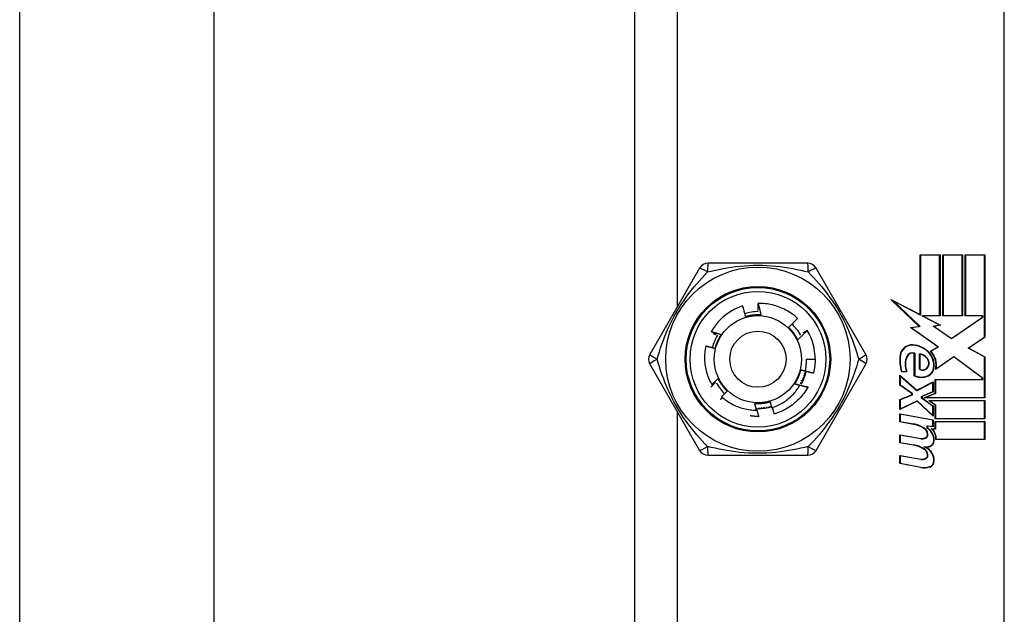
# Model space of a CAD drawing. Header units: inches. Extents: x 0 to 101, y -11 to 66.
# Tile 22 of 118: x 5.56 to 8.02, y 30.75 to 32.23. Entities that reach past the tile are written whole.
import ezdxf

# ---------------------------------------------------------------- set-up
doc = ezdxf.new("R2010")
doc.units = ezdxf.units.IN
doc.header["$LTSCALE"] = 6.067211
doc.header["$MEASUREMENT"] = 0
doc.layers.add('Visible Edges(ANSI)', color=7, linetype='Continuous', lineweight=25)
doc.layers.add('Visible Tangent Edges(ANSI)', color=7, linetype='Continuous', lineweight=25)

msp = doc.modelspace()

# ---------------------------------------------------------------- linework, layer by layer
at = {"layer": 'Visible Edges(ANSI)'}
for p, q in [((5.5584, 28.3336), (5.5584, 41.3105)), ((6.0433, 41.3105), (6.0433, 28.3336)), ((7.0956, 29.6419), (7.0956, 33.1253)), ((8.0194, 30.4647), (8.0194, 32.3024)), ((7.8092, 31.4951), (7.8092, 31.6444)), ((7.8092, 31.6444), (7.8587, 31.6444)), ((7.8577, 31.6435), (7.8102, 31.6435)), ((7.8102, 31.6435), (7.8102, 31.4935)), ((7.8577, 31.4933), (7.8577, 31.6435)), ((7.8587, 31.6444), (7.8587, 31.4924)), ((7.8656, 31.6444), (7.915, 31.6444)), ((7.8656, 31.4924), (7.8656, 31.6444)), ((7.9141, 31.6435), (7.8665, 31.6435)), ((7.8665, 31.6435), (7.8665, 31.4933)), ((7.9141, 31.4933), (7.9141, 31.6435)), ((7.915, 31.6444), (7.915, 31.4924)), ((7.9215, 31.4924), (7.9215, 31.6444)), ((7.9215, 31.6444), (7.9709, 31.6444)), ((7.97, 31.6435), (7.9224, 31.6435)), ((7.9224, 31.6435), (7.9224, 31.4933)), ((7.97, 31.4389), (7.97, 31.6435)), ((7.9709, 31.6444), (7.9709, 31.4384)), ((7.2579, 31.6115), (7.1333, 31.3957)), ((7.5281, 31.6236), (7.2789, 31.6236)), ((7.6737, 31.3957), (7.5491, 31.6115)), ((7.8069, 31.4658), (7.7358, 31.5333)), ((7.7358, 31.5333), (7.8092, 31.4951)), ((7.8102, 31.4935), (7.7412, 31.5294)), ((7.7412, 31.5294), (7.809, 31.4651)), ((7.8152, 31.4909), (7.8152, 31.4933)), ((7.8152, 31.4933), (7.8577, 31.4933)), ((7.8568, 31.4693), (7.8152, 31.4909)), ((7.8587, 31.4924), (7.8162, 31.4924)), ((7.8162, 31.4924), (7.8162, 31.4915)), ((7.8162, 31.4915), (7.8596, 31.4689)), ((7.915, 31.4924), (7.8656, 31.4924)), ((7.8665, 31.4933), (7.9141, 31.4933)), ((7.8873, 31.4356), (7.964, 31.4883)), ((7.9649, 31.4878), (7.8873, 31.4345)), ((7.964, 31.4924), (7.9215, 31.4924)), ((7.9224, 31.4933), (7.9649, 31.4933)), ((7.964, 31.4883), (7.964, 31.4924)), ((7.9649, 31.4933), (7.9649, 31.4878)), ((7.4895, 31.4704), (7.489, 31.4695)), ((7.489, 31.4695), (7.4896, 31.4702)), ((7.494, 31.466), (7.4933, 31.465)), ((7.4933, 31.465), (7.4942, 31.4658)), ((7.4982, 31.4613), (7.4975, 31.4602)), ((7.4975, 31.4602), (7.4984, 31.4611)), ((7.5022, 31.4565), (7.5013, 31.4552)), ((7.5013, 31.4552), (7.5025, 31.4562)), ((7.527, 31.4559), (7.527, 31.4558)), ((7.7851, 31.4627), (7.8069, 31.4658)), ((7.8529, 31.4143), (7.7851, 31.4627)), ((7.809, 31.4651), (7.7875, 31.4621)), ((7.7875, 31.4621), (7.8546, 31.4143)), ((7.8418, 31.4663), (7.8568, 31.4693)), ((7.8873, 31.4345), (7.8418, 31.4663)), ((7.8596, 31.4689), (7.8441, 31.4658)), ((7.8441, 31.4658), (7.8873, 31.4356)), ((7.506, 31.4514), (7.5049, 31.4501)), ((7.5049, 31.4501), (7.5063, 31.451)), ((7.5095, 31.4461), (7.5082, 31.4447)), ((7.5082, 31.4447), (7.5098, 31.4457)), ((7.9289, 31.4112), (7.97, 31.4389)), ((7.9709, 31.4384), (7.9307, 31.4112)), ((7.8351, 31.4037), (7.8529, 31.4143)), ((7.8546, 31.4143), (7.8366, 31.4035)), ((7.97, 31.3893), (7.9289, 31.4112)), ((7.9307, 31.4112), (7.9709, 31.3899)), ((7.5248, 31.3836), (7.5466, 31.3836)), ((7.7945, 31.3418), (7.7945, 31.3982)), ((7.7954, 31.3989), (7.7954, 31.3424)), ((7.8074, 31.3584), (7.8074, 31.3969)), ((7.8083, 31.3959), (7.8083, 31.3589)), ((7.8935, 31.3894), (7.8476, 31.3575)), ((7.8489, 31.3596), (7.8936, 31.3905)), ((7.964, 31.3368), (7.8935, 31.3894)), ((7.8936, 31.3905), (7.9649, 31.3372)), ((7.97, 31.2878), (7.97, 31.3893)), ((7.9709, 31.3899), (7.9709, 31.2869)), ((7.1333, 31.3714), (7.2579, 31.1556)), ((7.5235, 31.3536), (7.521, 31.3535)), ((7.5491, 31.1556), (7.6737, 31.3714)), ((7.5149, 31.3357), (7.5172, 31.3348)), ((7.5174, 31.3354), (7.5149, 31.3357)), ((7.5172, 31.3415), (7.5195, 31.3408)), ((7.5198, 31.3414), (7.5172, 31.3415)), ((7.5193, 31.3475), (7.5216, 31.3468)), ((7.5218, 31.3474), (7.5193, 31.3475)), ((7.521, 31.3535), (7.5234, 31.353)), ((7.758, 31.3187), (7.758, 31.3437)), ((7.758, 31.3437), (7.8009, 31.3058)), ((7.8008, 31.3047), (7.7589, 31.3416)), ((7.7589, 31.3416), (7.7589, 31.3192)), ((7.776, 31.352), (7.7621, 31.352)), ((7.7628, 31.3529), (7.7746, 31.3529)), ((7.8464, 31.2984), (7.8464, 31.3331)), ((7.8464, 31.3331), (7.964, 31.3331)), ((7.9649, 31.3321), (7.8473, 31.3321)), ((7.8473, 31.3321), (7.8473, 31.2978)), ((7.964, 31.3331), (7.964, 31.3368)), ((7.9649, 31.3372), (7.9649, 31.3321)), ((7.5061, 31.319), (7.508, 31.3179)), ((7.5285, 31.3139), (7.5281, 31.3132)), ((7.788, 31.2979), (7.758, 31.3187)), ((7.7589, 31.3192), (7.7889, 31.2984)), ((7.8411, 31.3255), (7.8008, 31.3047)), ((7.8009, 31.3058), (7.842, 31.327)), ((7.8411, 31.3027), (7.8411, 31.3255)), ((7.842, 31.327), (7.842, 31.3021)), ((7.758, 31.2827), (7.788, 31.2943)), ((7.758, 31.2578), (7.758, 31.2827)), ((7.7889, 31.2936), (7.7589, 31.2821)), ((7.7589, 31.2821), (7.7589, 31.2592)), ((7.788, 31.2943), (7.788, 31.2979)), ((7.7889, 31.2984), (7.7889, 31.2936)), ((7.8128, 31.2907), (7.8411, 31.3027)), ((7.8128, 31.2864), (7.8128, 31.2907)), ((7.8411, 31.2658), (7.8128, 31.2864)), ((7.842, 31.3021), (7.8137, 31.2901)), ((7.8137, 31.2901), (7.8137, 31.2869)), ((7.8137, 31.2869), (7.842, 31.2663)), ((7.8192, 31.2869), (7.8464, 31.2984)), ((7.9709, 31.2869), (7.8192, 31.2869)), ((7.8473, 31.2978), (7.8238, 31.2878)), ((7.8238, 31.2878), (7.97, 31.2878)), ((7.8305, 31.2804), (7.9709, 31.2804)), ((7.8464, 31.2688), (7.8305, 31.2804)), ((7.9709, 31.2804), (7.9709, 31.2347)), ((7.4062, 31.2624), (7.4063, 31.2604)), ((7.4069, 31.2604), (7.4062, 31.2624)), ((7.4125, 31.2627), (7.4127, 31.2606)), ((7.4133, 31.2606), (7.4125, 31.2627)), ((7.4188, 31.2633), (7.4191, 31.261)), ((7.4197, 31.2611), (7.4188, 31.2633)), ((7.425, 31.2643), (7.4255, 31.2619)), ((7.4261, 31.262), (7.425, 31.2643)), ((7.4312, 31.2655), (7.4318, 31.2632)), ((7.4324, 31.2633), (7.4312, 31.2655)), ((7.8012, 31.2785), (7.758, 31.2578)), ((7.7589, 31.2592), (7.8014, 31.2796)), ((7.842, 31.2411), (7.8012, 31.2785)), ((7.8014, 31.2796), (7.8411, 31.2432)), ((7.97, 31.2795), (7.8333, 31.2795)), ((7.8333, 31.2795), (7.8473, 31.2693)), ((7.8411, 31.2432), (7.8411, 31.2658)), ((7.842, 31.2663), (7.842, 31.2411)), ((7.8464, 31.2347), (7.8464, 31.2688)), ((7.8473, 31.2693), (7.8473, 31.2356)), ((7.97, 31.2356), (7.97, 31.2795)), ((7.4063, 31.2405), (7.4061, 31.2405)), ((7.758, 31.2471), (7.842, 31.2323)), ((7.758, 31.2268), (7.758, 31.2471)), ((7.7589, 31.246), (7.7589, 31.2276)), ((7.8411, 31.2315), (7.7589, 31.246)), ((7.8411, 31.2158), (7.8411, 31.2315)), ((7.842, 31.2323), (7.842, 31.2148)), ((7.9709, 31.2347), (7.8464, 31.2347)), ((7.8473, 31.2356), (7.97, 31.2356)), ((7.7926, 31.2207), (7.758, 31.2268)), ((7.7589, 31.2276), (7.7928, 31.2216)), ((7.8263, 31.2111), (7.8263, 31.2171)), ((7.8263, 31.2171), (7.8411, 31.2158)), ((7.842, 31.2148), (7.8273, 31.2161)), ((7.8273, 31.2161), (7.8273, 31.2116)), ((7.837, 31.2101), (7.8464, 31.2093)), ((7.8473, 31.2083), (7.8394, 31.2089)), ((7.8464, 31.2282), (7.9709, 31.2282)), ((7.8464, 31.2093), (7.8464, 31.2282)), ((7.97, 31.2273), (7.8473, 31.2273)), ((7.8473, 31.2273), (7.8473, 31.2083)), ((7.97, 31.1834), (7.97, 31.2273)), ((7.9709, 31.2282), (7.9709, 31.1825)), ((7.758, 31.1746), (7.758, 31.1949)), ((7.758, 31.1949), (7.8111, 31.1856)), ((7.8109, 31.1847), (7.7589, 31.1938)), ((7.7589, 31.1938), (7.7589, 31.1754)), ((7.9709, 31.1825), (7.8485, 31.1825)), ((7.8494, 31.1834), (7.97, 31.1834)), ((7.7926, 31.1685), (7.758, 31.1746)), ((7.7589, 31.1754), (7.7928, 31.1694)), ((7.2789, 31.1435), (7.5281, 31.1435)), ((7.758, 31.1229), (7.758, 31.1432)), ((7.758, 31.1432), (7.8111, 31.1339)), ((7.8109, 31.1329), (7.7589, 31.1421)), ((7.7589, 31.1421), (7.7589, 31.1237)), ((7.8107, 31.1126), (7.758, 31.1229)), ((7.7589, 31.1237), (7.8109, 31.1135))]:
    msp.add_line(p, q, dxfattribs=at)
at = {"layer": 'Visible Edges(ANSI)', "flags": 128}
for points in [[(7.3657, 31.5167), (7.3616, 31.5153), (7.3575, 31.5138), (7.3535, 31.5122), (7.3495, 31.5104), (7.3456, 31.5085), (7.3417, 31.5065), (7.338, 31.5044), (7.3342, 31.5022), (7.3306, 31.4999), (7.327, 31.4974), (7.3236, 31.4948), (7.3202, 31.4922), (7.3168, 31.4894), (7.3136, 31.4865), (7.3105, 31.4835), (7.3074, 31.4804), (7.3045, 31.4772), (7.3016, 31.4739), (7.2989, 31.4705), (7.2963, 31.4671), (7.2938, 31.4636), (7.2914, 31.46), (7.2891, 31.4563), (7.287, 31.4525)], [(7.3726, 31.49), (7.3724, 31.4911), (7.3721, 31.4922), (7.3719, 31.4934), (7.3716, 31.4945), (7.3713, 31.4956), (7.371, 31.4967), (7.3708, 31.4978), (7.3705, 31.4989), (7.3702, 31.5), (7.3699, 31.5012), (7.3696, 31.5023), (7.3694, 31.5034), (7.3691, 31.5045), (7.3688, 31.5056), (7.3685, 31.5067), (7.3682, 31.5078), (7.3679, 31.5089), (7.3676, 31.51), (7.3673, 31.5111), (7.367, 31.5122), (7.3666, 31.5133), (7.3663, 31.5144), (7.366, 31.5156), (7.3657, 31.5167)], [(7.4038, 31.523), (7.4042, 31.5218), (7.4045, 31.5206), (7.4048, 31.5194), (7.4052, 31.5182), (7.4055, 31.517), (7.4058, 31.5158), (7.4062, 31.5146), (7.4065, 31.5134), (7.4068, 31.5122), (7.4071, 31.511), (7.4074, 31.5098), (7.4077, 31.5086), (7.408, 31.5074), (7.4083, 31.5062), (7.4086, 31.505), (7.4089, 31.5038), (7.4092, 31.5026), (7.4095, 31.5014), (7.4098, 31.5002), (7.4101, 31.499), (7.4104, 31.4978), (7.4107, 31.4966), (7.4109, 31.4953), (7.4112, 31.4941)], [(7.4039, 31.5062), (7.4039, 31.5069), (7.4039, 31.5076), (7.4039, 31.5083), (7.4039, 31.509), (7.4038, 31.5097), (7.4038, 31.5104), (7.4038, 31.5111), (7.4038, 31.5118), (7.4038, 31.5125), (7.4038, 31.5132), (7.4038, 31.5139), (7.4038, 31.5146), (7.4038, 31.5153), (7.4038, 31.516), (7.4038, 31.5167), (7.4038, 31.5174), (7.4038, 31.5181), (7.4038, 31.5188), (7.4038, 31.5195), (7.4038, 31.5202), (7.4038, 31.5209), (7.4038, 31.5216), (7.4038, 31.5223), (7.4038, 31.523)], [(7.5026, 31.4858), (7.4993, 31.4888), (7.4958, 31.4917), (7.4922, 31.4945), (7.4886, 31.4971), (7.4849, 31.4997), (7.4811, 31.5021), (7.4772, 31.5044), (7.4733, 31.5066), (7.4693, 31.5086), (7.4652, 31.5106), (7.461, 31.5124), (7.4568, 31.514), (7.4526, 31.5155), (7.4483, 31.5169), (7.444, 31.5182), (7.4396, 31.5193), (7.4352, 31.5203), (7.4308, 31.5211), (7.4263, 31.5218), (7.4218, 31.5223), (7.4174, 31.5227), (7.4129, 31.5229), (7.4083, 31.523), (7.4038, 31.523)], [(7.4112, 31.4941), (7.4096, 31.4942), (7.408, 31.4943), (7.4063, 31.4944), (7.4047, 31.4944), (7.4031, 31.4944), (7.4015, 31.4944), (7.3998, 31.4943), (7.3982, 31.4943), (7.3966, 31.4942), (7.395, 31.4941), (7.3934, 31.4939), (7.3917, 31.4938), (7.3901, 31.4936), (7.3885, 31.4934), (7.3869, 31.4931), (7.3853, 31.4929), (7.3837, 31.4926), (7.3821, 31.4923), (7.3805, 31.492), (7.3789, 31.4916), (7.3773, 31.4913), (7.3758, 31.4909), (7.3742, 31.4904), (7.3726, 31.49)], [(7.3921, 31.4921), (7.3913, 31.492), (7.3905, 31.4919), (7.3897, 31.4918), (7.3888, 31.4917), (7.388, 31.4917), (7.3872, 31.4916), (7.3864, 31.4915), (7.3856, 31.4914), (7.3848, 31.4913), (7.384, 31.4912), (7.3831, 31.4911), (7.3823, 31.4911), (7.3815, 31.491), (7.3807, 31.4909), (7.3799, 31.4908), (7.3791, 31.4907), (7.3783, 31.4906), (7.3775, 31.4905), (7.3767, 31.4904), (7.3759, 31.4904), (7.3751, 31.4903), (7.3742, 31.4902), (7.3734, 31.4901), (7.3726, 31.49)], [(7.4112, 31.4941), (7.4104, 31.494), (7.4096, 31.494), (7.4088, 31.4939), (7.408, 31.4938), (7.4073, 31.4937), (7.4065, 31.4936), (7.4057, 31.4935), (7.4049, 31.4934), (7.4041, 31.4934), (7.4033, 31.4933), (7.4025, 31.4932), (7.4017, 31.4931), (7.4009, 31.493), (7.4001, 31.4929), (7.3993, 31.4928), (7.3985, 31.4928), (7.3977, 31.4927), (7.3969, 31.4926), (7.3961, 31.4925), (7.3953, 31.4924), (7.3945, 31.4923), (7.3937, 31.4923), (7.3929, 31.4922), (7.3921, 31.4921)], [(7.4802, 31.4635), (7.4812, 31.4644), (7.4822, 31.4653), (7.4831, 31.4662), (7.4841, 31.4671), (7.485, 31.4681), (7.486, 31.469), (7.4869, 31.4699), (7.4879, 31.4708), (7.4888, 31.4717), (7.4898, 31.4726), (7.4907, 31.4736), (7.4916, 31.4745), (7.4926, 31.4754), (7.4935, 31.4763), (7.4944, 31.4773), (7.4953, 31.4782), (7.4963, 31.4792), (7.4972, 31.4801), (7.4981, 31.481), (7.499, 31.482), (7.4999, 31.4829), (7.5008, 31.4839), (7.5017, 31.4848), (7.5026, 31.4858)], [(7.287, 31.4525), (7.288, 31.4523), (7.289, 31.452), (7.2901, 31.4517), (7.2911, 31.4514), (7.2921, 31.4512), (7.2932, 31.4509), (7.2942, 31.4506), (7.2952, 31.4503), (7.2963, 31.45), (7.2973, 31.4498), (7.2983, 31.4495), (7.2993, 31.4492), (7.3004, 31.4489), (7.3014, 31.4486), (7.3024, 31.4483), (7.3034, 31.448), (7.3045, 31.4477), (7.3055, 31.4474), (7.3065, 31.4471), (7.3075, 31.4468), (7.3086, 31.4464), (7.3096, 31.4461), (7.3106, 31.4458), (7.3116, 31.4455)], [(7.2993, 31.4455), (7.2988, 31.4458), (7.2982, 31.446), (7.2977, 31.4463), (7.2972, 31.4466), (7.2967, 31.4469), (7.2962, 31.4472), (7.2957, 31.4475), (7.2952, 31.4478), (7.2946, 31.4481), (7.2941, 31.4484), (7.2936, 31.4487), (7.2931, 31.4489), (7.2926, 31.4492), (7.2921, 31.4495), (7.2916, 31.4498), (7.291, 31.4501), (7.2905, 31.4504), (7.29, 31.4507), (7.2895, 31.451), (7.289, 31.4513), (7.2885, 31.4516), (7.288, 31.4519), (7.2875, 31.4522), (7.287, 31.4525)], [(7.5031, 31.4322), (7.5024, 31.4336), (7.5016, 31.4351), (7.5009, 31.4365), (7.5001, 31.4379), (7.4993, 31.4394), (7.4984, 31.4408), (7.4976, 31.4421), (7.4967, 31.4435), (7.4958, 31.4449), (7.4949, 31.4462), (7.494, 31.4476), (7.4931, 31.4489), (7.4921, 31.4502), (7.4911, 31.4515), (7.4901, 31.4527), (7.4891, 31.454), (7.488, 31.4553), (7.487, 31.4565), (7.4859, 31.4577), (7.4848, 31.4589), (7.4837, 31.4601), (7.4826, 31.4613), (7.4814, 31.4624), (7.4802, 31.4635)], [(7.4918, 31.4477), (7.4913, 31.4484), (7.4908, 31.449), (7.4903, 31.4497), (7.4899, 31.4504), (7.4894, 31.451), (7.4889, 31.4517), (7.4884, 31.4524), (7.4879, 31.453), (7.4875, 31.4537), (7.487, 31.4543), (7.4865, 31.455), (7.486, 31.4557), (7.4855, 31.4563), (7.4851, 31.457), (7.4846, 31.4576), (7.4841, 31.4583), (7.4836, 31.459), (7.4831, 31.4596), (7.4827, 31.4603), (7.4822, 31.4609), (7.4817, 31.4616), (7.4812, 31.4622), (7.4807, 31.4629), (7.4802, 31.4635)], [(7.527, 31.4558), (7.5261, 31.4547), (7.5251, 31.4537), (7.5241, 31.4527), (7.5232, 31.4517), (7.5222, 31.4507), (7.5212, 31.4497), (7.5202, 31.4487), (7.5192, 31.4477), (7.5183, 31.4467), (7.5173, 31.4457), (7.5163, 31.4448), (7.5153, 31.4438), (7.5143, 31.4428), (7.5133, 31.4418), (7.5123, 31.4408), (7.5113, 31.4399), (7.5103, 31.4389), (7.5092, 31.4379), (7.5082, 31.437), (7.5072, 31.436), (7.5062, 31.4351), (7.5052, 31.4341), (7.5041, 31.4331), (7.5031, 31.4322)], [(7.5163, 31.4496), (7.5167, 31.4499), (7.5171, 31.4502), (7.5176, 31.4504), (7.518, 31.4507), (7.5185, 31.451), (7.5189, 31.4512), (7.5194, 31.4515), (7.5198, 31.4518), (7.5203, 31.452), (7.5207, 31.4523), (7.5211, 31.4525), (7.5216, 31.4528), (7.522, 31.453), (7.5225, 31.4533), (7.5229, 31.4536), (7.5234, 31.4538), (7.5238, 31.4541), (7.5243, 31.4543), (7.5247, 31.4546), (7.5252, 31.4548), (7.5256, 31.4551), (7.5261, 31.4554), (7.5265, 31.4556), (7.527, 31.4559)], [(7.2925, 31.4472), (7.2928, 31.4471), (7.2931, 31.447), (7.2934, 31.447), (7.2936, 31.4469), (7.2939, 31.4468), (7.2942, 31.4468), (7.2945, 31.4467), (7.2948, 31.4466), (7.295, 31.4465), (7.2953, 31.4465), (7.2956, 31.4464), (7.2959, 31.4463), (7.2962, 31.4463), (7.2965, 31.4462), (7.2967, 31.4461), (7.297, 31.446), (7.2973, 31.446), (7.2976, 31.4459), (7.2979, 31.4458), (7.2981, 31.4458), (7.2984, 31.4457), (7.2987, 31.4456), (7.299, 31.4455), (7.2993, 31.4455)], [(7.3116, 31.4455), (7.3107, 31.4441), (7.3098, 31.4428), (7.309, 31.4414), (7.3081, 31.44), (7.3073, 31.4386), (7.3065, 31.4372), (7.3058, 31.4358), (7.305, 31.4343), (7.3043, 31.4329), (7.3036, 31.4314), (7.3029, 31.4299), (7.3022, 31.4285), (7.3016, 31.427), (7.3009, 31.4255), (7.3003, 31.424), (7.2997, 31.4224), (7.2992, 31.4209), (7.2987, 31.4194), (7.2981, 31.4178), (7.2976, 31.4163), (7.2972, 31.4147), (7.2967, 31.4132), (7.2963, 31.4116), (7.2959, 31.41)], [(7.3038, 31.4279), (7.3035, 31.4272), (7.3032, 31.4264), (7.3028, 31.4257), (7.3025, 31.4249), (7.3022, 31.4242), (7.3018, 31.4234), (7.3015, 31.4227), (7.3012, 31.4219), (7.3008, 31.4212), (7.3005, 31.4205), (7.3002, 31.4197), (7.2998, 31.419), (7.2995, 31.4182), (7.2992, 31.4175), (7.2989, 31.4167), (7.2985, 31.416), (7.2982, 31.4152), (7.2979, 31.4145), (7.2975, 31.4137), (7.2972, 31.413), (7.2969, 31.4123), (7.2966, 31.4115), (7.2962, 31.4108), (7.2959, 31.41)], [(7.3116, 31.4455), (7.3113, 31.4448), (7.311, 31.444), (7.3107, 31.4433), (7.3103, 31.4426), (7.31, 31.4419), (7.3097, 31.4411), (7.3094, 31.4404), (7.3091, 31.4397), (7.3087, 31.4389), (7.3084, 31.4382), (7.3081, 31.4375), (7.3078, 31.4368), (7.3074, 31.436), (7.3071, 31.4353), (7.3068, 31.4346), (7.3065, 31.4338), (7.3061, 31.4331), (7.3058, 31.4324), (7.3055, 31.4316), (7.3052, 31.4309), (7.3048, 31.4302), (7.3045, 31.4294), (7.3042, 31.4287), (7.3038, 31.4279)], [(7.5031, 31.4322), (7.5026, 31.4328), (7.5022, 31.4335), (7.5017, 31.4341), (7.5012, 31.4348), (7.5008, 31.4354), (7.5003, 31.436), (7.4998, 31.4367), (7.4993, 31.4373), (7.4989, 31.438), (7.4984, 31.4386), (7.4979, 31.4393), (7.4975, 31.4399), (7.497, 31.4406), (7.4965, 31.4412), (7.4961, 31.4419), (7.4956, 31.4425), (7.4951, 31.4431), (7.4946, 31.4438), (7.4942, 31.4444), (7.4937, 31.4451), (7.4932, 31.4457), (7.4927, 31.4464), (7.4923, 31.4471), (7.4918, 31.4477)], [(7.2733, 31.4164), (7.2724, 31.4123), (7.2717, 31.4082), (7.2712, 31.4041), (7.2707, 31.4), (7.2704, 31.3958), (7.2702, 31.3917), (7.2701, 31.3875), (7.2702, 31.3833), (7.2704, 31.3792), (7.2707, 31.375), (7.2711, 31.3709), (7.2717, 31.3668), (7.2724, 31.3627), (7.2733, 31.3586), (7.2742, 31.3546), (7.2753, 31.3506), (7.2765, 31.3466), (7.2779, 31.3427), (7.2793, 31.3388), (7.2809, 31.3349), (7.2826, 31.3311), (7.2845, 31.3274), (7.2864, 31.3237), (7.2885, 31.3201)], [(7.2959, 31.41), (7.295, 31.4103), (7.294, 31.4106), (7.2931, 31.4109), (7.2922, 31.4112), (7.2912, 31.4114), (7.2903, 31.4117), (7.2893, 31.412), (7.2884, 31.4123), (7.2875, 31.4125), (7.2865, 31.4128), (7.2856, 31.4131), (7.2846, 31.4133), (7.2837, 31.4136), (7.2827, 31.4139), (7.2818, 31.4141), (7.2809, 31.4144), (7.2799, 31.4146), (7.279, 31.4149), (7.278, 31.4151), (7.2771, 31.4154), (7.2761, 31.4156), (7.2752, 31.4159), (7.2742, 31.4161), (7.2733, 31.4164)], [(7.5221, 31.3539), (7.5223, 31.3551), (7.5226, 31.3563), (7.5228, 31.3576), (7.523, 31.3588), (7.5232, 31.36), (7.5234, 31.3612), (7.5236, 31.3625), (7.5238, 31.3637), (7.5239, 31.3649), (7.5241, 31.3662), (7.5242, 31.3674), (7.5243, 31.3687), (7.5244, 31.3699), (7.5245, 31.3711), (7.5246, 31.3724), (7.5247, 31.3736), (7.5247, 31.3749), (7.5248, 31.3761), (7.5248, 31.3773), (7.5248, 31.3786), (7.5248, 31.3798), (7.5248, 31.3811), (7.5248, 31.3823), (7.5248, 31.3836)], [(7.5466, 31.3836), (7.5466, 31.3821), (7.5466, 31.3807), (7.5465, 31.3792), (7.5465, 31.3777), (7.5464, 31.3763), (7.5463, 31.3748), (7.5462, 31.3734), (7.5461, 31.3719), (7.546, 31.3705), (7.5458, 31.369), (7.5457, 31.3676), (7.5455, 31.3661), (7.5453, 31.3647), (7.5451, 31.3633), (7.5449, 31.3618), (7.5447, 31.3604), (7.5444, 31.3589), (7.5442, 31.3575), (7.5439, 31.3561), (7.5436, 31.3547), (7.5433, 31.3532), (7.543, 31.3518), (7.5427, 31.3504), (7.5423, 31.349)], [(7.4954, 31.3216), (7.4963, 31.323), (7.4972, 31.3244), (7.4981, 31.3257), (7.4989, 31.3271), (7.4997, 31.3285), (7.5005, 31.33), (7.5013, 31.3314), (7.502, 31.3328), (7.5028, 31.3343), (7.5035, 31.3357), (7.5042, 31.3372), (7.5048, 31.3387), (7.5055, 31.3402), (7.5061, 31.3417), (7.5067, 31.3432), (7.5073, 31.3447), (7.5079, 31.3462), (7.5084, 31.3478), (7.5089, 31.3493), (7.5094, 31.3509), (7.5099, 31.3524), (7.5103, 31.354), (7.5107, 31.3555), (7.5111, 31.3571)], [(7.5032, 31.3392), (7.5035, 31.3399), (7.5039, 31.3407), (7.5042, 31.3414), (7.5045, 31.3422), (7.5049, 31.3429), (7.5052, 31.3437), (7.5055, 31.3444), (7.5059, 31.3452), (7.5062, 31.3459), (7.5065, 31.3467), (7.5069, 31.3474), (7.5072, 31.3482), (7.5075, 31.3489), (7.5079, 31.3497), (7.5082, 31.3504), (7.5085, 31.3512), (7.5088, 31.3519), (7.5092, 31.3526), (7.5095, 31.3534), (7.5098, 31.3541), (7.5102, 31.3549), (7.5105, 31.3556), (7.5108, 31.3564), (7.5111, 31.3571)], [(7.5111, 31.3571), (7.5116, 31.357), (7.512, 31.3568), (7.5125, 31.3567), (7.513, 31.3566), (7.5134, 31.3564), (7.5139, 31.3563), (7.5143, 31.3561), (7.5148, 31.356), (7.5152, 31.3559), (7.5157, 31.3557), (7.5161, 31.3556), (7.5166, 31.3555), (7.517, 31.3553), (7.5175, 31.3552), (7.518, 31.3551), (7.5184, 31.3549), (7.5189, 31.3548), (7.5193, 31.3547), (7.5198, 31.3545), (7.5202, 31.3544), (7.5207, 31.3543), (7.5211, 31.3542), (7.5216, 31.354), (7.5221, 31.3539)], [(7.5155, 31.3317), (7.5159, 31.3326), (7.5163, 31.3334), (7.5166, 31.3343), (7.517, 31.3352), (7.5174, 31.3362), (7.5178, 31.3371), (7.5181, 31.338), (7.5185, 31.3389), (7.5188, 31.3398), (7.5192, 31.3407), (7.5195, 31.3416), (7.5198, 31.3426), (7.5201, 31.3435), (7.5204, 31.3444), (7.5207, 31.3453), (7.521, 31.3463), (7.5213, 31.3472), (7.5216, 31.3482), (7.5219, 31.3491), (7.5221, 31.35), (7.5224, 31.351), (7.5226, 31.3519), (7.5229, 31.3529), (7.5231, 31.3538)], [(7.5221, 31.3541), (7.5229, 31.3539), (7.5238, 31.3537), (7.5246, 31.3534), (7.5255, 31.3532), (7.5263, 31.353), (7.5271, 31.3528), (7.528, 31.3525), (7.5288, 31.3523), (7.5297, 31.3521), (7.5305, 31.3519), (7.5313, 31.3517), (7.5322, 31.3514), (7.533, 31.3512), (7.5339, 31.351), (7.5347, 31.3508), (7.5356, 31.3506), (7.5364, 31.3504), (7.5373, 31.3502), (7.5381, 31.35), (7.5389, 31.3498), (7.5398, 31.3496), (7.5406, 31.3494), (7.5415, 31.3492), (7.5423, 31.349)], [(7.2885, 31.3201), (7.2891, 31.3207), (7.2897, 31.3213), (7.2904, 31.322), (7.291, 31.3226), (7.2916, 31.3232), (7.2923, 31.3239), (7.2929, 31.3245), (7.2935, 31.3251), (7.2942, 31.3257), (7.2948, 31.3264), (7.2955, 31.327), (7.2961, 31.3276), (7.2968, 31.3282), (7.2974, 31.3288), (7.2981, 31.3294), (7.2987, 31.3301), (7.2994, 31.3307), (7.3, 31.3313), (7.3007, 31.3319), (7.3013, 31.3325), (7.302, 31.3331), (7.3026, 31.3337), (7.3033, 31.3343), (7.3039, 31.3349)], [(7.3039, 31.3349), (7.3044, 31.3343), (7.3049, 31.3337), (7.3053, 31.333), (7.3058, 31.3324), (7.3063, 31.3317), (7.3068, 31.3311), (7.3072, 31.3305), (7.3077, 31.3298), (7.3082, 31.3292), (7.3086, 31.3285), (7.3091, 31.3279), (7.3096, 31.3272), (7.3101, 31.3266), (7.3105, 31.3259), (7.311, 31.3253), (7.3115, 31.3246), (7.3119, 31.324), (7.3124, 31.3233), (7.3129, 31.3227), (7.3134, 31.322), (7.3138, 31.3214), (7.3143, 31.3207), (7.3148, 31.3201), (7.3152, 31.3194)], [(7.3039, 31.3349), (7.3047, 31.3335), (7.3054, 31.332), (7.3062, 31.3306), (7.307, 31.3292), (7.3078, 31.3278), (7.3086, 31.3264), (7.3094, 31.325), (7.3103, 31.3236), (7.3112, 31.3223), (7.3121, 31.3209), (7.313, 31.3196), (7.314, 31.3183), (7.315, 31.317), (7.3159, 31.3157), (7.317, 31.3144), (7.318, 31.3131), (7.319, 31.3119), (7.3201, 31.3107), (7.3212, 31.3094), (7.3223, 31.3082), (7.3234, 31.307), (7.3245, 31.3059), (7.3256, 31.3047), (7.3268, 31.3036)], [(7.4954, 31.3216), (7.4957, 31.3224), (7.4961, 31.3231), (7.4964, 31.3238), (7.4967, 31.3246), (7.497, 31.3253), (7.4974, 31.326), (7.4977, 31.3267), (7.498, 31.3275), (7.4983, 31.3282), (7.4986, 31.3289), (7.499, 31.3297), (7.4993, 31.3304), (7.4996, 31.3311), (7.4999, 31.3318), (7.5003, 31.3326), (7.5006, 31.3333), (7.5009, 31.334), (7.5012, 31.3348), (7.5016, 31.3355), (7.5019, 31.3362), (7.5022, 31.337), (7.5025, 31.3377), (7.5029, 31.3385), (7.5032, 31.3392)], [(7.5123, 31.33), (7.5124, 31.3299), (7.5126, 31.3298), (7.5127, 31.3298), (7.5129, 31.3297), (7.513, 31.3296), (7.5131, 31.3296), (7.5133, 31.3295), (7.5134, 31.3294), (7.5136, 31.3294), (7.5137, 31.3293), (7.5139, 31.3292), (7.514, 31.3292), (7.5142, 31.3291), (7.5143, 31.329), (7.5144, 31.329), (7.5146, 31.3289), (7.5147, 31.3288), (7.5149, 31.3288), (7.515, 31.3287), (7.5152, 31.3286), (7.5153, 31.3286), (7.5155, 31.3285), (7.5156, 31.3284), (7.5157, 31.3284)], [(7.5162, 31.3293), (7.516, 31.3293), (7.5159, 31.3293), (7.5157, 31.3294), (7.5155, 31.3294), (7.5154, 31.3294), (7.5152, 31.3295), (7.515, 31.3295), (7.5149, 31.3295), (7.5147, 31.3295), (7.5146, 31.3296), (7.5144, 31.3296), (7.5142, 31.3296), (7.5141, 31.3297), (7.5139, 31.3297), (7.5137, 31.3297), (7.5136, 31.3297), (7.5134, 31.3298), (7.5133, 31.3298), (7.5131, 31.3298), (7.5129, 31.3299), (7.5128, 31.3299), (7.5126, 31.3299), (7.5124, 31.3299), (7.5123, 31.33)], [(7.2865, 31.314), (7.287, 31.3145), (7.2874, 31.315), (7.2878, 31.3155), (7.2883, 31.3159), (7.2887, 31.3164), (7.2892, 31.3169), (7.2896, 31.3173), (7.2901, 31.3178), (7.2905, 31.3182), (7.291, 31.3187), (7.2914, 31.3192), (7.2919, 31.3196), (7.2923, 31.3201), (7.2928, 31.3206), (7.2932, 31.321), (7.2937, 31.3215), (7.2941, 31.3219), (7.2946, 31.3224), (7.295, 31.3229), (7.2955, 31.3233), (7.2959, 31.3238), (7.2964, 31.3242), (7.2968, 31.3247), (7.2973, 31.3252)], [(7.2973, 31.3252), (7.2969, 31.3249), (7.2966, 31.3247), (7.2962, 31.3245), (7.2958, 31.3243), (7.2955, 31.3241), (7.2951, 31.3239), (7.2947, 31.3237), (7.2944, 31.3234), (7.294, 31.3232), (7.2936, 31.323), (7.2933, 31.3228), (7.2929, 31.3226), (7.2925, 31.3224), (7.2922, 31.3222), (7.2918, 31.322), (7.2914, 31.3217), (7.291, 31.3215), (7.2907, 31.3213), (7.2903, 31.3211), (7.2899, 31.3209), (7.2896, 31.3207), (7.2892, 31.3205), (7.2888, 31.3203), (7.2885, 31.3201)], [(7.3152, 31.3194), (7.3157, 31.3188), (7.3162, 31.3181), (7.3167, 31.3174), (7.3172, 31.3168), (7.3177, 31.3161), (7.3181, 31.3154), (7.3186, 31.3148), (7.3191, 31.3141), (7.3196, 31.3135), (7.3201, 31.3128), (7.3206, 31.3121), (7.321, 31.3115), (7.3215, 31.3108), (7.322, 31.3102), (7.3225, 31.3095), (7.323, 31.3088), (7.3234, 31.3082), (7.3239, 31.3075), (7.3244, 31.3069), (7.3249, 31.3062), (7.3254, 31.3056), (7.3258, 31.3049), (7.3263, 31.3043), (7.3268, 31.3036)], [(7.4381, 31.2622), (7.4417, 31.2634), (7.4453, 31.2647), (7.4488, 31.2661), (7.4523, 31.2677), (7.4558, 31.2693), (7.4592, 31.271), (7.4625, 31.2729), (7.4658, 31.2748), (7.469, 31.2769), (7.4721, 31.279), (7.4752, 31.2812), (7.4782, 31.2836), (7.4812, 31.286), (7.484, 31.2885), (7.4868, 31.2911), (7.4895, 31.2938), (7.4922, 31.2965), (7.4947, 31.2994), (7.4972, 31.3023), (7.4995, 31.3053), (7.5018, 31.3083), (7.5039, 31.3114), (7.506, 31.3146), (7.508, 31.3179)], [(7.5281, 31.3132), (7.5258, 31.3093), (7.5233, 31.3054), (7.5208, 31.3016), (7.5181, 31.2979), (7.5153, 31.2943), (7.5123, 31.2908), (7.5093, 31.2874), (7.5061, 31.284), (7.5029, 31.2808), (7.4995, 31.2777), (7.4961, 31.2747), (7.4926, 31.2718), (7.4889, 31.269), (7.4852, 31.2663), (7.4814, 31.2637), (7.4775, 31.2613), (7.4736, 31.2589), (7.4696, 31.2568), (7.4655, 31.2547), (7.4613, 31.2528), (7.4571, 31.251), (7.4529, 31.2493), (7.4485, 31.2478), (7.4442, 31.2464)], [(7.508, 31.3179), (7.5075, 31.318), (7.5069, 31.3182), (7.5064, 31.3183), (7.5059, 31.3185), (7.5054, 31.3186), (7.5048, 31.3188), (7.5043, 31.3189), (7.5038, 31.3191), (7.5033, 31.3193), (7.5027, 31.3194), (7.5022, 31.3196), (7.5017, 31.3197), (7.5012, 31.3199), (7.5007, 31.32), (7.5001, 31.3202), (7.4996, 31.3203), (7.4991, 31.3205), (7.4986, 31.3207), (7.498, 31.3208), (7.4975, 31.321), (7.497, 31.3212), (7.4965, 31.3213), (7.4959, 31.3215), (7.4954, 31.3216)], [(7.5281, 31.3132), (7.5272, 31.3135), (7.5263, 31.3137), (7.5253, 31.3139), (7.5244, 31.3141), (7.5235, 31.3144), (7.5226, 31.3146), (7.5217, 31.3148), (7.5208, 31.315), (7.5198, 31.3153), (7.5189, 31.3155), (7.518, 31.3157), (7.5171, 31.316), (7.5162, 31.3162), (7.5153, 31.3165), (7.5143, 31.3167), (7.5134, 31.317), (7.5125, 31.3172), (7.5116, 31.3175), (7.5107, 31.3177), (7.5098, 31.318), (7.5089, 31.3182), (7.5079, 31.3185), (7.507, 31.3187), (7.5061, 31.319)], [(7.5093, 31.3244), (7.5095, 31.3243), (7.5096, 31.3243), (7.5098, 31.3242), (7.5099, 31.3241), (7.5101, 31.324), (7.5102, 31.324), (7.5103, 31.3239), (7.5105, 31.3238), (7.5106, 31.3237), (7.5108, 31.3237), (7.5109, 31.3236), (7.511, 31.3235), (7.5112, 31.3234), (7.5113, 31.3234), (7.5115, 31.3233), (7.5116, 31.3232), (7.5117, 31.3231), (7.5119, 31.3231), (7.512, 31.323), (7.5122, 31.3229), (7.5123, 31.3228), (7.5125, 31.3228), (7.5126, 31.3227), (7.5127, 31.3226)], [(7.5132, 31.3235), (7.5131, 31.3236), (7.5129, 31.3236), (7.5127, 31.3236), (7.5126, 31.3237), (7.5124, 31.3237), (7.5123, 31.3237), (7.5121, 31.3238), (7.5119, 31.3238), (7.5118, 31.3238), (7.5116, 31.3239), (7.5115, 31.3239), (7.5113, 31.324), (7.5111, 31.324), (7.511, 31.324), (7.5108, 31.3241), (7.5106, 31.3241), (7.5105, 31.3241), (7.5103, 31.3242), (7.5102, 31.3242), (7.51, 31.3242), (7.5098, 31.3243), (7.5097, 31.3243), (7.5095, 31.3244), (7.5093, 31.3244)], [(7.5247, 31.3161), (7.5248, 31.316), (7.525, 31.3159), (7.5251, 31.3158), (7.5253, 31.3157), (7.5255, 31.3156), (7.5256, 31.3155), (7.5258, 31.3154), (7.5259, 31.3153), (7.5261, 31.3153), (7.5263, 31.3152), (7.5264, 31.3151), (7.5266, 31.315), (7.5267, 31.3149), (7.5269, 31.3148), (7.527, 31.3147), (7.5272, 31.3146), (7.5274, 31.3145), (7.5275, 31.3144), (7.5277, 31.3143), (7.5278, 31.3143), (7.528, 31.3142), (7.5281, 31.3141), (7.5283, 31.314), (7.5285, 31.3139)], [(7.3147, 31.2884), (7.3145, 31.2881), (7.3142, 31.2879), (7.314, 31.2876), (7.3138, 31.2874), (7.3135, 31.2872), (7.3133, 31.2869), (7.3131, 31.2867), (7.3128, 31.2864), (7.3126, 31.2862), (7.3124, 31.2859), (7.3122, 31.2857), (7.3119, 31.2854), (7.3117, 31.2852), (7.3115, 31.2849), (7.3112, 31.2847), (7.311, 31.2844), (7.3108, 31.2842), (7.3105, 31.284), (7.3103, 31.2837), (7.3101, 31.2835), (7.3099, 31.2832), (7.3096, 31.283), (7.3094, 31.2827), (7.3092, 31.2825)], [(7.3268, 31.3036), (7.3262, 31.303), (7.3256, 31.3025), (7.325, 31.3019), (7.3244, 31.3014), (7.3238, 31.3008), (7.3232, 31.3003), (7.3227, 31.2997), (7.3221, 31.2992), (7.3215, 31.2986), (7.3209, 31.298), (7.3203, 31.2975), (7.3197, 31.2969), (7.3192, 31.2963), (7.3186, 31.2958), (7.318, 31.2952), (7.3174, 31.2946), (7.3168, 31.2941), (7.3163, 31.2935), (7.3157, 31.2929), (7.3151, 31.2924), (7.3145, 31.2918), (7.314, 31.2912), (7.3134, 31.2906), (7.3128, 31.2901)], [(7.3128, 31.2901), (7.3158, 31.2874), (7.3189, 31.2849), (7.322, 31.2824), (7.3252, 31.2801), (7.3285, 31.2778), (7.3318, 31.2756), (7.3352, 31.2736), (7.3387, 31.2717), (7.3423, 31.2698), (7.3458, 31.2681), (7.3495, 31.2665), (7.3532, 31.265), (7.3569, 31.2636), (7.3607, 31.2623), (7.3645, 31.2611), (7.3684, 31.2601), (7.3722, 31.2592), (7.3761, 31.2584), (7.3801, 31.2577), (7.384, 31.2572), (7.388, 31.2567), (7.3919, 31.2564), (7.3959, 31.2563), (7.3999, 31.2562)], [(7.3958, 31.273), (7.3975, 31.2729), (7.3991, 31.2728), (7.4007, 31.2728), (7.4023, 31.2728), (7.404, 31.2728), (7.4056, 31.2728), (7.4072, 31.2728), (7.4088, 31.2729), (7.4105, 31.273), (7.4121, 31.2731), (7.4137, 31.2732), (7.4153, 31.2734), (7.4169, 31.2736), (7.4185, 31.2738), (7.4201, 31.274), (7.4218, 31.2743), (7.4234, 31.2745), (7.425, 31.2748), (7.4265, 31.2752), (7.4281, 31.2755), (7.4297, 31.2759), (7.4313, 31.2763), (7.4329, 31.2767), (7.4344, 31.2771)], [(7.3958, 31.273), (7.3966, 31.2731), (7.3974, 31.2732), (7.3982, 31.2733), (7.399, 31.2734), (7.3998, 31.2734), (7.4006, 31.2735), (7.4014, 31.2736), (7.4022, 31.2737), (7.403, 31.2738), (7.4038, 31.2739), (7.4046, 31.274), (7.4053, 31.274), (7.4061, 31.2741), (7.4069, 31.2742), (7.4077, 31.2743), (7.4085, 31.2744), (7.4093, 31.2745), (7.4101, 31.2745), (7.4109, 31.2746), (7.4117, 31.2747), (7.4125, 31.2748), (7.4133, 31.2749), (7.4141, 31.275), (7.4149, 31.2751)], [(7.3999, 31.2562), (7.3997, 31.2569), (7.3995, 31.2576), (7.3994, 31.2583), (7.3992, 31.259), (7.399, 31.2597), (7.3988, 31.2604), (7.3987, 31.2611), (7.3985, 31.2618), (7.3983, 31.2625), (7.3981, 31.2632), (7.398, 31.2639), (7.3978, 31.2646), (7.3976, 31.2653), (7.3975, 31.266), (7.3973, 31.2667), (7.3971, 31.2674), (7.397, 31.2681), (7.3968, 31.2688), (7.3966, 31.2695), (7.3965, 31.2702), (7.3963, 31.2709), (7.3962, 31.2716), (7.396, 31.2723), (7.3958, 31.273)], [(7.3999, 31.2624), (7.3999, 31.2621), (7.3999, 31.2619), (7.3999, 31.2616), (7.3999, 31.2614), (7.3999, 31.2611), (7.3999, 31.2608), (7.3999, 31.2606), (7.3999, 31.2603), (7.3999, 31.2601), (7.3999, 31.2598), (7.3999, 31.2596), (7.3999, 31.2593), (7.3999, 31.259), (7.3999, 31.2588), (7.3999, 31.2585), (7.3999, 31.2583), (7.3999, 31.258), (7.3999, 31.2578), (7.3999, 31.2575), (7.3999, 31.2572), (7.3999, 31.257), (7.3999, 31.2567), (7.3999, 31.2565), (7.3999, 31.2562)], [(7.4061, 31.2405), (7.4059, 31.2414), (7.4056, 31.2423), (7.4053, 31.2432), (7.405, 31.2442), (7.4048, 31.2451), (7.4045, 31.246), (7.4042, 31.2469), (7.404, 31.2478), (7.4037, 31.2487), (7.4034, 31.2496), (7.4032, 31.2505), (7.4029, 31.2514), (7.4027, 31.2523), (7.4024, 31.2532), (7.4021, 31.2542), (7.4019, 31.2551), (7.4016, 31.256), (7.4014, 31.2569), (7.4012, 31.2578), (7.4009, 31.2587), (7.4007, 31.2596), (7.4004, 31.2606), (7.4002, 31.2615), (7.3999, 31.2624)], [(7.4149, 31.2751), (7.4157, 31.2751), (7.4166, 31.2752), (7.4174, 31.2753), (7.4182, 31.2754), (7.419, 31.2755), (7.4198, 31.2756), (7.4206, 31.2757), (7.4215, 31.2757), (7.4223, 31.2758), (7.4231, 31.2759), (7.4239, 31.276), (7.4247, 31.2761), (7.4255, 31.2762), (7.4263, 31.2763), (7.4271, 31.2763), (7.428, 31.2764), (7.4288, 31.2765), (7.4296, 31.2766), (7.4304, 31.2767), (7.4312, 31.2768), (7.432, 31.2769), (7.4328, 31.277), (7.4336, 31.2771), (7.4344, 31.2771)], [(7.4246, 31.2621), (7.4252, 31.2622), (7.4257, 31.2623), (7.4262, 31.2624), (7.4268, 31.2625), (7.4273, 31.2626), (7.4278, 31.2627), (7.4284, 31.2628), (7.4289, 31.2629), (7.4294, 31.263), (7.43, 31.2632), (7.4305, 31.2633), (7.431, 31.2634), (7.4316, 31.2635), (7.4321, 31.2637), (7.4326, 31.2638), (7.4331, 31.2639), (7.4337, 31.264), (7.4342, 31.2642), (7.4347, 31.2643), (7.4352, 31.2645), (7.4358, 31.2646), (7.4363, 31.2647), (7.4368, 31.2649), (7.4373, 31.265)], [(7.4344, 31.2771), (7.4346, 31.2765), (7.4347, 31.2759), (7.4349, 31.2753), (7.435, 31.2746), (7.4351, 31.274), (7.4353, 31.2734), (7.4354, 31.2728), (7.4356, 31.2721), (7.4357, 31.2715), (7.4359, 31.2709), (7.436, 31.2703), (7.4362, 31.2696), (7.4364, 31.269), (7.4365, 31.2684), (7.4367, 31.2678), (7.4368, 31.2671), (7.437, 31.2665), (7.4371, 31.2659), (7.4373, 31.2653), (7.4375, 31.2647), (7.4376, 31.264), (7.4378, 31.2634), (7.4379, 31.2628), (7.4381, 31.2622)], [(7.4394, 31.2626), (7.4396, 31.2619), (7.4398, 31.2612), (7.44, 31.2606), (7.4401, 31.2599), (7.4403, 31.2592), (7.4405, 31.2585), (7.4407, 31.2578), (7.4409, 31.2572), (7.4411, 31.2565), (7.4413, 31.2558), (7.4415, 31.2552), (7.4417, 31.2545), (7.4419, 31.2538), (7.4421, 31.2531), (7.4423, 31.2525), (7.4425, 31.2518), (7.4427, 31.2511), (7.4429, 31.2504), (7.4431, 31.2498), (7.4433, 31.2491), (7.4435, 31.2484), (7.4437, 31.2477), (7.444, 31.2471), (7.4442, 31.2464)], [(7.4061, 31.2405), (7.4052, 31.2405), (7.4043, 31.2405), (7.4034, 31.2405), (7.4025, 31.2405), (7.4016, 31.2405), (7.4007, 31.2405), (7.3998, 31.2406), (7.3989, 31.2406), (7.398, 31.2406), (7.3971, 31.2407), (7.3962, 31.2407), (7.3953, 31.2408), (7.3944, 31.2408), (7.3935, 31.2409), (7.3926, 31.241), (7.3917, 31.241), (7.3908, 31.2411), (7.3899, 31.2412), (7.389, 31.2413), (7.3881, 31.2414), (7.3872, 31.2415), (7.3863, 31.2416), (7.3854, 31.2417), (7.3845, 31.2418)]]:
    msp.add_lwpolyline(points, dxfattribs=at)
at = {"layer": 'Visible Edges(ANSI)'}
for radius in [0.2303, 0.1697, 0.1091]:
    msp.add_circle((7.4035, 31.3836), radius, dxfattribs=at)
for centre, radius, start, end in [((7.2789, 31.5994), 0.0242, 90, 150), ((7.5281, 31.5994), 0.0242, 30, 90), ((7.4068, 31.3817), 0.1212, 91.1335, 107.263), ((7.4068, 31.3817), 0.1212, 31.4171, 47.7041), ((7.4035, 31.3836), 0.1431, 0, 30.3071), ((7.4068, 31.3817), 0.1212, 149.4219, 165.5198), ((7.7889, 31.3891), 0.0304, 86.5646, 171.5605), ((7.7889, 31.3891), 0.0295, 86.5646, 171.5605), ((7.7871, 31.3582), 0.0604, 44.1684, 86.5646), ((7.7871, 31.3582), 0.0613, 44.1684, 86.5646), ((7.7981, 31.3689), 0.0508, 347.079, 43.1785), ((7.7981, 31.3689), 0.0517, 349.6582, 41.9139), ((7.1543, 31.3836), 0.0242, 150, 210), ((7.6527, 31.3836), 0.0242, 330, 30), ((7.8514, 31.3798), 0.0935, 171.5605, 197.3343), ((7.8514, 31.3798), 0.0926, 171.5605, 196.9141), ((7.8196, 31.3701), 0.0482, 154.6784, 200.9242), ((7.8196, 31.3701), 0.0473, 154.6784, 202.5609), ((7.7903, 31.384), 0.0157, 70.9907, 154.6784), ((7.7903, 31.384), 0.0148, 73.5261, 154.6784), ((7.8052, 31.3702), 0.0268, 19.3797, 85.226), ((7.8052, 31.3702), 0.0259, 19.3797, 82.9975), ((7.8137, 31.3732), 0.0169, 321.1652, 19.3797), ((7.8137, 31.3732), 0.0178, 321.1652, 19.3797), ((7.7981, 31.3689), 0.0451, 350.3604, 44.1684), ((7.7981, 31.3689), 0.046, 350.4085, 44.1684), ((7.8153, 31.3718), 0.0156, 239.421, 321.1652), ((7.8153, 31.3718), 0.0147, 241.4547, 321.1652), ((7.8201, 31.3632), 0.0225, 293.8445, 355.1757), ((7.8201, 31.3632), 0.0234, 293.8445, 355.0802), ((7.4068, 31.3817), 0.1212, 329.9913, 346.5282), ((7.812, 31.3815), 0.0434, 246.1555, 293.8445), ((7.812, 31.3815), 0.0425, 246.9643, 293.8445), ((7.4068, 31.3817), 0.1212, 207.988, 224.2123), ((7.4068, 31.3817), 0.1212, 268.2741, 284.6596), ((7.7802, 31.1502), 0.0716, 57.5992, 80), ((7.7802, 31.1502), 0.0725, 57.5992, 80), ((7.8081, 31.1943), 0.0194, 6.03, 57.5992), ((7.8081, 31.1943), 0.0203, 6.03, 57.5992), ((7.8074, 31.1805), 0.036, 359.4776, 58.2123), ((7.8074, 31.1805), 0.037, 359.4776, 57.4114), ((7.8116, 31.1832), 0.037, 358.7952, 46.5849), ((7.8116, 31.1832), 0.0379, 0.2222, 42.7339), ((7.8144, 31.2042), 0.0199, 260, 293.5571), ((7.8144, 31.2042), 0.0189, 260, 293.5571), ((7.8183, 31.1953), 0.00924, 293.5571, 6.03), ((7.8183, 31.1953), 0.0102, 293.5571, 6.03), ((7.7812, 31.0978), 0.0716, 58.5584, 80.8257), ((7.7812, 31.0978), 0.0725, 58.5524, 80.8204), ((7.8082, 31.1425), 0.0194, 6.1027, 57.6083), ((7.8203, 31.2078), 0.0434, 267.7769, 286.9928), ((7.8065, 31.1296), 0.0369, 359.6788, 70.8136), ((7.8082, 31.1425), 0.0203, 6.1027, 57.6301), ((7.8203, 31.2078), 0.0443, 273.6169, 286.9928), ((7.8065, 31.1296), 0.0378, 359.6788, 63.9508), ((7.8287, 31.1803), 0.0147, 286.9928, 359.4776), ((7.8287, 31.1803), 0.0156, 286.9928, 359.4776), ((7.2789, 31.1678), 0.0242, 210, 270), ((7.5281, 31.1678), 0.0242, 270, 330), ((7.8144, 31.1525), 0.0199, 259.9924, 293.5487), ((7.8144, 31.1525), 0.0189, 259.9922, 293.5487), ((7.8183, 31.1436), 0.00924, 293.5487, 6.1027), ((7.8183, 31.1436), 0.0102, 293.5487, 6.1027), ((7.8192, 31.1562), 0.0443, 259, 288.4748), ((7.8192, 31.1562), 0.0434, 259, 288.4748), ((7.8281, 31.1294), 0.0152, 288.4748, 359.6788), ((7.8281, 31.1294), 0.0162, 288.4748, 359.6788)]:
    msp.add_arc(centre, radius, start, end, dxfattribs=at)
at = {"layer": 'Visible Tangent Edges(ANSI)'}
for p, q in [((7.2015, 33.1253), (7.2015, 31.5138)), ((7.2015, 31.2534), (7.2015, 29.6419))]:
    msp.add_line(p, q, dxfattribs=at)
at = {"layer": 'Visible Tangent Edges(ANSI)', "flags": 128}
for points in [[(7.1516, 31.3836), (7.1543, 31.3928), (7.1573, 31.4023), (7.1604, 31.4119), (7.1637, 31.4216), (7.1673, 31.4314), (7.1711, 31.4413), (7.1752, 31.4512), (7.1795, 31.4612), (7.1841, 31.4712), (7.1891, 31.4813), (7.1943, 31.4912), (7.1999, 31.5012), (7.2057, 31.511), (7.2117, 31.5206), (7.218, 31.5299), (7.2243, 31.5389), (7.2308, 31.5476), (7.2374, 31.5561), (7.244, 31.5643), (7.2507, 31.5723), (7.2575, 31.58), (7.2642, 31.5875), (7.2709, 31.5947), (7.2776, 31.6017)], [(7.2776, 31.6017), (7.287, 31.604), (7.2966, 31.6062), (7.3065, 31.6083), (7.3165, 31.6103), (7.3268, 31.6121), (7.3373, 31.6137), (7.348, 31.6152), (7.3588, 31.6164), (7.3698, 31.6174), (7.3809, 31.6181), (7.3922, 31.6186), (7.4036, 31.6188), (7.415, 31.6186), (7.4263, 31.6182), (7.4374, 31.6174), (7.4484, 31.6164), (7.4592, 31.6152), (7.4698, 31.6137), (7.4803, 31.6121), (7.4906, 31.6103), (7.5006, 31.6083), (7.5105, 31.6062), (7.5201, 31.604), (7.5295, 31.6017)], [(7.5295, 31.6017), (7.5361, 31.5947), (7.5429, 31.5875), (7.5496, 31.58), (7.5563, 31.5722), (7.5631, 31.5642), (7.5697, 31.556), (7.5763, 31.5475), (7.5828, 31.5387), (7.5892, 31.5297), (7.5954, 31.5204), (7.6014, 31.5109), (7.6072, 31.5011), (7.6128, 31.4912), (7.6181, 31.4812), (7.623, 31.4711), (7.6276, 31.4611), (7.6319, 31.4511), (7.636, 31.4412), (7.6398, 31.4313), (7.6434, 31.4215), (7.6467, 31.4119), (7.6498, 31.4023), (7.6527, 31.3928), (7.6554, 31.3836)], [(7.2776, 31.1654), (7.2709, 31.1724), (7.2642, 31.1797), (7.2574, 31.1871), (7.2507, 31.1949), (7.244, 31.2029), (7.2373, 31.2112), (7.2307, 31.2197), (7.2242, 31.2284), (7.2179, 31.2374), (7.2117, 31.2467), (7.2056, 31.2562), (7.1998, 31.266), (7.1942, 31.276), (7.189, 31.286), (7.1841, 31.296), (7.1794, 31.306), (7.1751, 31.316), (7.171, 31.3259), (7.1672, 31.3358), (7.1637, 31.3456), (7.1604, 31.3553), (7.1573, 31.3649), (7.1543, 31.3743), (7.1516, 31.3836)], [(7.6554, 31.3836), (7.6527, 31.3743), (7.6498, 31.3649), (7.6467, 31.3553), (7.6433, 31.3456), (7.6398, 31.3358), (7.636, 31.3259), (7.6319, 31.3159), (7.6275, 31.3059), (7.6229, 31.2959), (7.618, 31.2859), (7.6128, 31.2759), (7.6072, 31.2659), (7.6013, 31.2561), (7.5953, 31.2466), (7.5891, 31.2373), (7.5827, 31.2283), (7.5762, 31.2195), (7.5697, 31.211), (7.563, 31.2028), (7.5563, 31.1948), (7.5496, 31.1871), (7.5429, 31.1796), (7.5361, 31.1724), (7.5295, 31.1654)], [(7.5295, 31.1654), (7.5201, 31.1631), (7.5105, 31.1609), (7.5006, 31.1588), (7.4905, 31.1569), (7.4802, 31.1551), (7.4697, 31.1534), (7.4591, 31.152), (7.4482, 31.1507), (7.4373, 31.1497), (7.4261, 31.149), (7.4149, 31.1485), (7.4035, 31.1484), (7.3921, 31.1485), (7.3808, 31.149), (7.3696, 31.1497), (7.3586, 31.1507), (7.3478, 31.152), (7.3372, 31.1534), (7.3267, 31.1551), (7.3165, 31.1569), (7.3064, 31.1588), (7.2966, 31.1609), (7.287, 31.1631), (7.2776, 31.1654)]]:
    msp.add_lwpolyline(points, dxfattribs=at)
at = {"layer": 'Visible Tangent Edges(ANSI)'}
for radius in [0.1819, 0.1794, 0.0703]:
    msp.add_circle((7.4035, 31.3836), radius, dxfattribs=at)
for centre, major_axis, start_param, end_param in [((7.2789, 31.5994), (-0.021, 0.0121), 4.809173, 6.283185), ((7.2789, 31.5994), (0, 0.0242), 0, 1.474012), ((7.5281, 31.5994), (0, 0.0242), 4.809173, 6.283185), ((7.5281, 31.5994), (0.021, 0.0121), 0, 1.474012), ((7.1543, 31.3836), (-0.021, 0.0121), 0, 1.474012), ((7.1543, 31.3836), (-0.021, -0.0121), 4.809173, 6.283185), ((7.6527, 31.3836), (0.021, 0.0121), 4.809173, 6.283185), ((7.6527, 31.3836), (0.021, -0.0121), 0, 1.474012), ((7.2789, 31.1678), (-0.021, -0.0121), 0, 1.474012), ((7.2789, 31.1678), (0, -0.0242), 4.809173, 6.283185), ((7.5281, 31.1678), (0, -0.0242), 0, 1.474012), ((7.5281, 31.1678), (0.021, -0.0121), 4.809173, 6.283185)]:
    msp.add_ellipse(centre, major_axis=major_axis, ratio=0.056054, start_param=start_param, end_param=end_param, dxfattribs=at)

doc.saveas('drawing.dxf')
